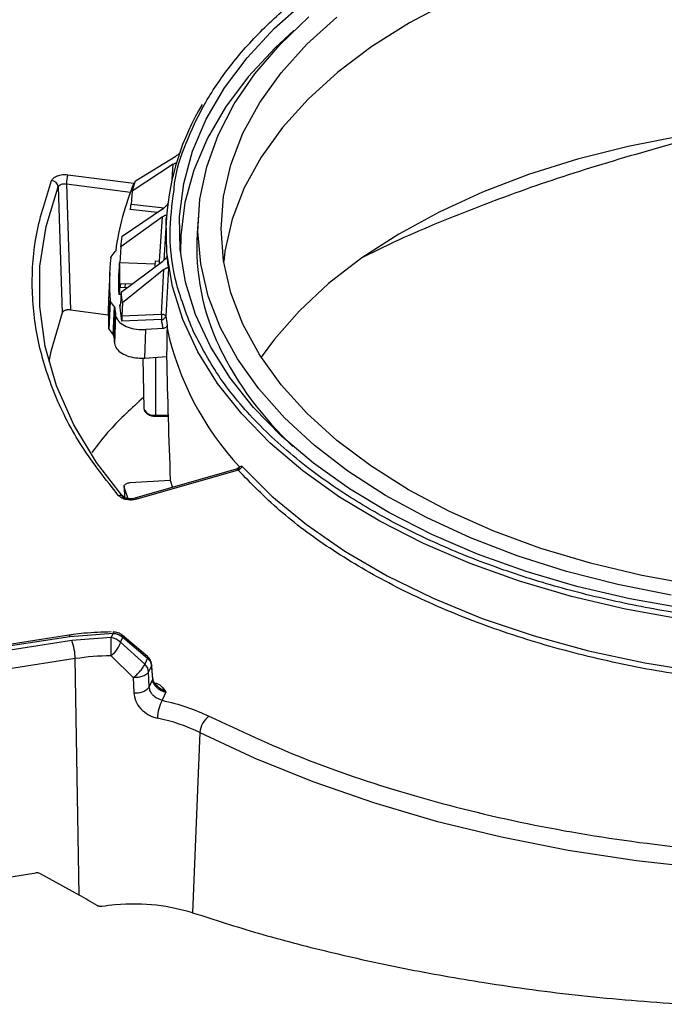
# Model space of a CAD drawing. Header units: inches. Extents: x 0.6 to 33.8, y 0 to 21.7.
# Tile 103 of 169: x 24.756 to 25.223, y 13.433 to 14.146. Entities that reach past the tile are written whole.
import ezdxf

# ---------------------------------------------------------------- set-up
doc = ezdxf.new("R2010")
doc.units = ezdxf.units.IN
doc.header["$MEASUREMENT"] = 0

msp = doc.modelspace()

# ---------------------------------------------------------------- linework, layer by layer
at = {"color": 7, "linetype": 'Continuous'}
for p, q in [((24.84009, 14.0289), (24.8693, 14.04686)), ((24.8673, 14.04092), (24.83755, 14.02135)), ((24.86653, 14.03023), (24.8673, 14.04092)), ((24.79111, 14.03338), (24.83896, 14.02726)), ((24.78418, 14.02457), (24.78707, 13.9334)), ((24.79005, 14.02673), (24.79294, 13.93558)), ((24.79005, 14.02673), (24.83641, 14.0208)), ((24.83755, 14.02135), (24.84009, 14.0289)), ((24.83755, 14.02135), (24.83688, 14.01209)), ((24.83688, 14.01209), (24.86076, 14.00941)), ((24.85964, 14.003), (24.82958, 13.98116)), ((24.83039, 13.98883), (24.86028, 14.00904)), ((24.85572, 14.00595), (24.83617, 14.00815)), ((24.85756, 13.97084), (24.85964, 14.003)), ((24.88557, 14.00447), (24.88469, 13.99082)), ((24.86248, 14.00268), (24.86047, 13.97135)), ((24.82958, 13.98116), (24.83039, 13.98883)), ((24.82244, 13.97387), (24.82548, 13.97776)), ((24.82958, 13.98116), (24.82881, 13.96948)), ((24.82881, 13.96948), (24.82837, 13.9695)), ((24.8544, 13.96858), (24.82881, 13.96948)), ((24.82982, 13.94838), (24.85988, 13.97085)), ((24.85451, 13.97094), (24.85756, 13.97084)), ((24.82141, 13.96258), (24.82055, 13.9425)), ((24.86061, 13.96481), (24.83075, 13.94071)), ((24.85466, 13.96695), (24.85428, 13.96696)), ((24.8588, 13.93251), (24.86061, 13.96481)), ((24.86389, 13.96562), (24.86194, 13.93096)), ((24.8287, 13.95201), (24.82877, 13.95463)), ((24.82877, 13.95463), (24.83776, 13.95432)), ((24.82923, 13.95462), (24.82895, 13.95198)), ((24.83267, 13.9545), (24.83226, 13.95186)), ((24.82971, 13.94675), (24.82795, 13.94672)), ((24.8286, 13.95202), (24.8287, 13.95201)), ((24.8287, 13.95199), (24.8287, 13.95201)), ((24.8287, 13.95199), (24.83439, 13.95179)), ((24.82982, 13.94838), (24.82921, 13.93969)), ((24.83075, 13.94071), (24.82982, 13.94838)), ((24.82083, 13.922), (24.82168, 13.9422)), ((24.82107, 13.92139), (24.82192, 13.9416)), ((24.82484, 13.93768), (24.82192, 13.9416)), ((24.82885, 13.93909), (24.82915, 13.93911)), ((24.83028, 13.92737), (24.82885, 13.93909)), ((24.83075, 13.94071), (24.83022, 13.93135)), ((24.79294, 13.93558), (24.8204, 13.93206)), ((24.82399, 13.91747), (24.82484, 13.93768)), ((24.82507, 13.9371), (24.82422, 13.91689)), ((24.82568, 13.93176), (24.82489, 13.9111)), ((24.83022, 13.93135), (24.8588, 13.93251)), ((24.859, 13.92852), (24.83028, 13.92737)), ((24.86012, 13.92214), (24.859, 13.92852)), ((24.86304, 13.92468), (24.8629, 13.92233)), ((24.82107, 13.92139), (24.82399, 13.91747)), ((24.84673, 13.90067), (24.84752, 13.92132)), ((24.86012, 13.92214), (24.84752, 13.92132)), ((24.84541, 13.90068), (24.8462, 13.86409)), ((24.84673, 13.90067), (24.86257, 13.90171)), ((24.85465, 13.90119), (24.85464, 13.85932)), ((24.85463, 13.85852), (24.86364, 13.85858)), ((24.85464, 13.85852), (24.85463, 13.85852)), ((24.85464, 13.85932), (24.86362, 13.85938)), ((24.91289, 13.82028), (24.83971, 13.79922)), ((24.91425, 13.81957), (24.84107, 13.79851)), ((24.91705, 13.82244), (24.91537, 13.82184)), ((24.83615, 13.81049), (24.86523, 13.8124)), ((24.86523, 13.8124), (24.86693, 13.80706)), ((24.83179, 13.80805), (24.8322, 13.79981)), ((24.83467, 13.79879), (24.83186, 13.80717)), ((24.83186, 13.80717), (24.83222, 13.79995)), ((24.79179, 13.70009), (24.74272, 13.69249)), ((24.74347, 13.69165), (24.79255, 13.69924)), ((24.79179, 13.70009), (24.79182, 13.70009)), ((24.79255, 13.69924), (24.82384, 13.70151)), ((24.82239, 13.69838), (24.79395, 13.69621)), ((24.82384, 13.70151), (24.82239, 13.69838)), ((24.82911, 13.69499), (24.8308, 13.69863)), ((24.84872, 13.68479), (24.83047, 13.70018)), ((24.8308, 13.69863), (24.84878, 13.68347)), ((24.79395, 13.69621), (24.74488, 13.68862)), ((24.84679, 13.67919), (24.82911, 13.69499)), ((24.7965, 13.68311), (24.74742, 13.67552)), ((24.79924, 13.51203), (24.7965, 13.68311)), ((24.8224, 13.68509), (24.83849, 13.66936)), ((24.84878, 13.68347), (24.84679, 13.67919)), ((24.85162, 13.67792), (24.84957, 13.6735)), ((24.85162, 13.67792), (24.85245, 13.66771)), ((24.8526, 13.6687), (24.85177, 13.67892)), ((24.83849, 13.66936), (24.83893, 13.65842)), ((24.85006, 13.66255), (24.84957, 13.6735)), ((24.85006, 13.66255), (24.85245, 13.66771)), ((24.86207, 13.65889), (24.85932, 13.65296)), ((24.88674, 13.62956), (24.8814, 13.49925)), ((24.74083, 13.52385), (24.76791, 13.52804)), ((24.79924, 13.51203), (24.77092, 13.52758))]:
    msp.add_line(p, q, dxfattribs=at)
at = {"color": 7, "linetype": 'Continuous', "flags": 128}
for points in [[(25.23708, 13.7193), (25.19768, 13.72643), (25.15945, 13.73544), (25.12266, 13.74626), (25.08757, 13.75882), (25.05442, 13.77303), (25.02345, 13.7888), (24.99487, 13.806), (24.96888, 13.82452), (24.94568, 13.84424), (24.92541, 13.865), (24.90822, 13.88668), (24.89423, 13.9091), (24.88355, 13.93213), (24.87623, 13.95559), (24.87235, 13.97932), (24.87192, 14.00315), (24.87494, 14.02692), (24.8814, 14.05047), (24.89125, 14.07361), (24.90442, 14.0962), (24.92082, 14.11808), (24.94033, 14.13909), (24.96282, 14.15908)], [(25.06796, 14.15897), (25.03827, 14.14326), (25.01106, 14.12612), (24.98654, 14.10768), (24.96491, 14.08807), (24.94631, 14.06745), (24.9309, 14.04597), (24.91879, 14.0238), (24.91007, 14.00111), (24.90482, 13.97806), (24.90388, 13.97067)], [(24.90157, 13.92258), (24.89272, 13.94551), (24.88726, 13.96879), (24.88525, 13.99225), (24.88669, 14.01573), (24.89157, 14.03906), (24.89986, 14.06206), (24.91151, 14.08457), (24.92641, 14.10643), (24.94448, 14.12748), (24.96557, 14.14757)], [(25.24495, 13.73626), (25.20646, 13.74326), (25.16917, 13.75218), (25.13338, 13.76294), (25.09934, 13.77546), (25.06732, 13.78964), (25.03757, 13.80538), (25.0103, 13.82255), (24.98574, 13.84104), (24.96405, 13.86069), (24.94542, 13.88135), (24.92998, 13.90287), (24.91784, 13.92509), (24.90911, 13.94784), (24.90384, 13.97094), (24.90208, 13.99421), (24.90384, 14.01749), (24.90911, 14.04058), (24.91784, 14.06333), (24.92998, 14.08555), (24.94542, 14.10707), (24.96405, 14.12774), (24.98574, 14.14739)], [(24.95472, 14.13772), (24.94108, 14.12517), (24.92161, 14.1042), (24.90524, 14.08236), (24.89209, 14.05981), (24.88226, 14.0367), (24.87581, 14.0132), (24.87279, 13.98947), (24.87259, 13.97684)], [(25.23442, 14.0612), (25.19645, 14.05378), (25.15972, 14.0445), (25.1245, 14.03344), (25.09107, 14.02066), (25.05966, 14.00628), (25.03051, 13.99039), (25.00383, 13.97311), (24.97982, 13.95458), (24.95867, 13.93492), (24.94052, 13.91428), (24.93099, 13.90128)], [(24.83227, 13.79845), (24.81185, 13.82497), (24.79539, 13.85239), (24.783, 13.88051), (24.77477, 13.90914), (24.77076, 13.93807), (24.77099, 13.96709), (24.77548, 13.99599), (24.78418, 14.02457)], [(25.23461, 13.7117), (25.19445, 13.71897), (25.15548, 13.72815), (25.11798, 13.73918), (25.08221, 13.75198), (25.04842, 13.76647), (25.01685, 13.78254), (24.98771, 13.80007), (24.96123, 13.81896), (24.93757, 13.83905), (24.91691, 13.86022), (24.89939, 13.88231), (24.88513, 13.90517), (24.87424, 13.92864), (24.86678, 13.95255), (24.86282, 13.97674), (24.86238, 14.00104), (24.86248, 14.00268)], [(24.78707, 13.9334), (24.77886, 13.90551), (24.77739, 13.89824)], [(25.22753, 13.729), (25.18907, 13.73667), (25.15187, 13.7462), (25.1162, 13.75751), (25.08232, 13.77053), (25.05048, 13.78516), (25.0209, 13.80129), (24.9938, 13.81882), (24.96937, 13.83761), (24.94778, 13.85752), (24.92921, 13.87843), (24.91377, 13.90016), (24.90157, 13.92258)], [(24.8462, 13.86409), (24.84622, 13.86375), (24.84623, 13.86373)], [(24.91705, 13.82244), (24.93879, 13.80069), (24.9637, 13.78011), (24.99158, 13.76084), (25.02224, 13.74303), (25.05543, 13.7268), (25.09093, 13.71229), (25.12845, 13.69959), (25.16773, 13.68881), (25.20847, 13.68002), (25.25037, 13.67329), (25.29312, 13.66866)], [(24.85177, 13.67893), (24.85178, 13.67852), (24.85162, 13.67792)], [(24.8526, 13.6687), (24.85261, 13.66831), (24.85245, 13.66771)], [(24.88674, 13.62956), (24.92645, 13.61102), (24.96832, 13.59412), (25.01214, 13.57896), (25.05769, 13.56561), (25.10475, 13.55413), (25.15308, 13.54459), (25.20246, 13.53702), (25.25263, 13.53147)]]:
    msp.add_lwpolyline(points, dxfattribs=at)
at = {"color": 7, "linetype": 'Continuous'}
for centre, radius, start, end in [((25.04883, 13.98864), 0.18688, 149.22046, 175.69333), ((24.81234, 14.02658), 0.02229, 162.21832, 179.59293), ((24.77899, 14.02383), 0.00525, 8.17387, 85.72621), ((25.01775, 13.95267), 0.19372, 157.35371, 172.38653), ((25.05191, 13.98092), 0.16751, 176.6118, 205.50897), ((25.00265, 13.95483), 0.18141, 174.16631, 183.99301), ((25.0069, 13.95483), 0.17913, 175.30391, 182.59412), ((24.80457, 13.97115), 0.05299, 357.7683, 359.66211), ((25.00752, 13.93874), 0.17941, 175.75426, 177.44642), ((25.00193, 13.93474), 0.18155, 177.55081, 184.02442), ((25.00663, 13.95501), 0.18244, 185.63173, 187.32003), ((24.89968, 13.93262), 0.04089, 180.1607, 185.75188), ((24.85905, 13.93145), 0.00293, 269.00002, 350.38741), ((25.03322, 13.95771), 0.17336, 188.87454, 190.98337), ((25.0722, 13.96767), 0.21415, 192.22292, 222.91904), ((25.00614, 13.93492), 0.18281, 185.65931, 187.48838), ((25.12029, 14.01545), 0.2441, 205.91068, 227.05423), ((24.85335, 13.86709), 0.00787, 205.25284, 279.48153), ((24.83799, 13.85909), 0.01665, 358.04138, 0.79123), ((24.91301, 13.81887), 0.00142, 29.7177, 95.13286), ((24.82911, 13.79781), 0.00348, 43.96118, 110.96265), ((24.83983, 13.7978), 0.00142, 29.7177, 95.13286), ((24.79149, 13.69907), 0.00107, 9.21224, 72.14416), ((16.66182, 13.68472), 8.16057, 0.002625, 0.095938), ((24.82049, 13.68627), 0.01226, 45.3264, 81.10091), ((24.83264, 13.70165), 0.0088, 175.00689, 180.88995), ((24.82942, 13.69915), 0.00147, 339.22129, 44.36992), ((24.759, 13.68262), 0.0375, 0.74608, 21.23819), ((24.82239, 13.51452), 0.17057, 89.99904, 98.73228), ((24.84776, 13.68409), 0.00119, 328.64464, 36.38853), ((24.84062, 13.67266), 0.00899, 5.35041, 46.58237), ((24.84081, 13.67041), 0.01214, 261.08225, 319.62034), ((24.88482, 13.63944), 0.02886, 152.0668, 178.86383), ((24.83078, 13.51535), 0.12719, 63.89705, 78.57725), ((24.90294, 13.62848), 0.01624, 126.93101, 176.18609)]:
    msp.add_arc(centre, radius, start, end, dxfattribs=at)
for centre, major_axis, ratio, start_param, end_param in [((24.83632, 14.01054), (0.00045, 0.00292), 0.125324, 3.771112, 5.289549), ((25.34208, 14.3424), (0.45267, 0.43226), 0.369244, 2.855665, 2.889023), ((25.36944, 14.56797), (0.03149, 3.96774), 0.13675, 1.723294, 1.727752), ((24.82901, 13.94151), (0.00001, 0.00296), 0.087054, 2.528784, 4.047221), ((24.83043, 13.92978), (0.00001, 0.00296), 0.087054, 1.010348, 2.528784), ((25.40279, 5.86796), (-0.07499, 16.13851), 0.035932, 1.048096, 1.049569), ((25.36768, 13.85452), (-0.05213, 1.53224), 0.328514, 1.528815, 1.587108), ((24.76798, 13.52388), (0.00439, 0.00222), 0.818667, 0.511136, 1.192356), ((24.81882, 13.46385), (0.08832, -0.06362), 0.277748, 1.841475, 1.987347)]:
    msp.add_ellipse(centre, major_axis=major_axis, ratio=ratio, start_param=start_param, end_param=end_param, dxfattribs=at)
for points, knots in [([(24.86794, 14.02214), (24.86806, 14.02388), (24.86891, 14.03532), (24.87625, 14.05617), (24.8892, 14.08453), (24.90779, 14.11213), (24.93125, 14.13867), (24.95932, 14.16368), (24.9915, 14.18671), (25.0273, 14.2076), (25.06994, 14.22787), (25.11983, 14.24651), (25.17657, 14.26219), (25.23505, 14.27348), (25.29548, 14.28059), (25.35819, 14.28338), (25.41755, 14.28164), (25.47203, 14.27639), (25.52113, 14.26864), (25.56895, 14.25798), (25.61491, 14.24442), (25.65824, 14.22822), (25.69814, 14.20964), (25.73431, 14.18897), (25.76945, 14.16436), (25.80163, 14.13554), (25.82921, 14.10286), (25.8413, 14.08007), (25.84724, 14.06886)], [0, 0, 0, 0, 0.006507, 0.04282, 0.079129, 0.116215, 0.153296, 0.190382, 0.227464, 0.263777, 0.300086, 0.346535, 0.391713, 0.435531, 0.479352, 0.524531, 0.570976, 0.607289, 0.643598, 0.680684, 0.717765, 0.754851, 0.791933, 0.828246, 0.864555, 0.911004, 0.95618, 1, 1, 1, 1]), ([(25.84724, 14.06886), (25.85181, 14.05743), (25.86108, 14.03421), (25.86549, 13.99794), (25.86259, 13.96369), (25.85348, 13.93224), (25.84005, 13.9039), (25.82159, 13.87629), (25.7981, 13.84975), (25.77003, 13.82474), (25.73785, 13.80171), (25.70205, 13.78082), (25.65941, 13.76055), (25.60952, 13.74191), (25.55278, 13.72623), (25.4943, 13.71494), (25.43387, 13.70784), (25.37116, 13.70504), (25.31181, 13.70678), (25.25732, 13.71203), (25.20823, 13.71979), (25.1604, 13.73044), (25.11444, 13.744), (25.07111, 13.7602), (25.03121, 13.77878), (24.99504, 13.79945), (24.9599, 13.82406), (24.92772, 13.85288), (24.90014, 13.88557), (24.88806, 13.90835), (24.88211, 13.91957)], [0, 0, 0, 0, 0.038817, 0.078835, 0.119976, 0.152141, 0.184303, 0.217153, 0.25, 0.28285, 0.315697, 0.347862, 0.380024, 0.421168, 0.461187, 0.5, 0.538816, 0.578835, 0.619976, 0.652141, 0.684303, 0.717153, 0.75, 0.78285, 0.815697, 0.847862, 0.880024, 0.921168, 0.961184, 1, 1, 1, 1]), ([(25.27644, 14.06698), (25.27531, 14.06675), (25.25153, 14.06202), (25.20593, 14.04957), (25.14137, 14.03004), (25.08061, 14.00755), (25.03477, 13.98863), (25.01084, 13.97664), (25.00432, 13.97338)], [0, 0, 0, 0, 0.0115605, 0.2417462, 0.4711225, 0.6934467, 0.916526, 1, 1, 1, 1]), ([(24.87286, 14.05036), (24.87279, 14.0502), (24.87264, 14.04987), (24.87215, 14.04923), (24.87139, 14.04843), (24.87037, 14.04757), (24.86966, 14.0471), (24.8693, 14.04686)], [0, 0, 0, 0, 0.140198, 0.279848, 0.471462, 0.737363, 1, 1, 1, 1]), ([(24.8673, 14.04092), (24.86777, 14.04121), (24.86852, 14.04167), (24.86907, 14.0418), (24.86928, 14.04185)], [0, 0, 0, 0, 0.619856, 1, 1, 1, 1]), ([(24.77938, 14.02906), (24.7798, 14.02977), (24.78064, 14.03119), (24.78356, 14.03274), (24.78723, 14.03361), (24.78982, 14.03346), (24.79111, 14.03338)], [0, 0, 0, 0, 0.250051, 0.499878, 0.749211, 1, 1, 1, 1]), ([(24.82787, 13.80107), (24.81857, 13.81282), (24.79991, 13.83641), (24.7808, 13.87395), (24.76856, 13.91258), (24.76425, 13.95176), (24.76706, 13.99086), (24.77528, 14.01636), (24.77938, 14.02906)], [0, 0, 0, 0, 0.165426, 0.332173, 0.5, 0.667816, 0.834569, 1, 1, 1, 1]), ([(24.78418, 14.02457), (24.78439, 14.02494), (24.78481, 14.02569), (24.78627, 14.02648), (24.78811, 14.0269), (24.7894, 14.02679), (24.79005, 14.02673)], [0, 0, 0, 0, 0.250347, 0.50022, 0.749985, 1, 1, 1, 1]), ([(24.88211, 13.91957), (24.87758, 13.931), (24.86839, 13.95421), (24.8636, 13.98877), (24.86655, 14.01148), (24.86794, 14.02214)], [0, 0, 0, 0, 0.339869, 0.690251, 1, 1, 1, 1]), ([(24.86353, 14.01279), (24.86349, 14.01262), (24.86341, 14.01229), (24.863, 14.01161), (24.86232, 14.01076), (24.86136, 14.00982), (24.86064, 14.0093), (24.86028, 14.00904)], [0, 0, 0, 0, 0.140198, 0.279848, 0.471462, 0.737363, 1, 1, 1, 1]), ([(24.85964, 14.003), (24.86011, 14.00331), (24.86089, 14.00383), (24.8618, 14.00413), (24.8623, 14.00412), (24.86254, 14.00391), (24.86255, 14.00367), (24.86255, 14.00357)], [0, 0, 0, 0, 0.343602, 0.576975, 0.752328, 0.893397, 1, 1, 1, 1]), ([(24.82573, 13.97834), (24.82573, 13.97831), (24.82572, 13.97826), (24.8257, 13.97819), (24.82568, 13.97811), (24.82565, 13.97804), (24.82561, 13.97797), (24.82556, 13.97787), (24.82551, 13.97781), (24.82548, 13.97776)], [0, 0, 0, 0, 0.126327, 0.252653, 0.37898, 0.505306, 0.631633, 0.75796, 1, 1, 1, 1]), ([(24.86277, 13.97483), (24.86276, 13.97467), (24.86275, 13.97433), (24.86244, 13.97362), (24.86186, 13.97273), (24.86095, 13.97172), (24.86024, 13.97114), (24.85988, 13.97085)], [0, 0, 0, 0, 0.140198, 0.279848, 0.471462, 0.737363, 1, 1, 1, 1]), ([(24.82218, 13.97327), (24.82219, 13.97332), (24.8222, 13.9734), (24.82223, 13.97351), (24.82226, 13.97358), (24.8223, 13.97366), (24.82235, 13.97376), (24.82241, 13.97383), (24.82244, 13.97387)], [0, 0, 0, 0, 0.253133, 0.3796, 0.506067, 0.632534, 0.759002, 1, 1, 1, 1]), ([(24.85428, 13.96696), (24.8543, 13.96718), (24.85433, 13.96762), (24.85438, 13.96854), (24.85444, 13.96954), (24.85448, 13.97037), (24.8545, 13.9708), (24.85451, 13.97094)], [0, 0, 0, 0, 0.221871, 0.443744, 0.665593, 0.887542, 1, 1, 1, 1]), ([(24.86061, 13.96481), (24.86108, 13.96516), (24.86188, 13.96574), (24.86286, 13.96612), (24.86346, 13.96614), (24.86379, 13.96596), (24.86386, 13.96573), (24.86389, 13.96562)], [0, 0, 0, 0, 0.343602, 0.576975, 0.752328, 0.893397, 1, 1, 1, 1]), ([(24.82192, 13.9416), (24.8219, 13.94162), (24.82187, 13.94167), (24.82182, 13.94175), (24.82179, 13.94182), (24.82175, 13.9419), (24.82173, 13.94197), (24.8217, 13.94208), (24.82169, 13.94215), (24.82168, 13.9422)], [0, 0, 0, 0, 0.126459, 0.252918, 0.379378, 0.505837, 0.632296, 0.758755, 1, 1, 1, 1]), ([(24.79294, 13.93558), (24.79239, 13.93562), (24.79157, 13.93568), (24.79049, 13.93554), (24.78972, 13.93537), (24.78878, 13.93505), (24.78799, 13.93459), (24.78736, 13.93399), (24.78718, 13.93362), (24.78707, 13.9334)], [0, 0, 0, 0, 0.213299, 0.3188, 0.424214, 0.529612, 0.742704, 0.848121, 1, 1, 1, 1]), ([(24.82484, 13.93768), (24.82485, 13.93765), (24.82488, 13.93761), (24.82493, 13.93754), (24.82497, 13.93746), (24.825, 13.93739), (24.82502, 13.93732), (24.82505, 13.93722), (24.82506, 13.93715), (24.82507, 13.9371)], [0, 0, 0, 0, 0.126325, 0.252651, 0.378978, 0.505304, 0.63163, 0.757957, 1, 1, 1, 1]), ([(24.82568, 13.93176), (24.82606, 13.9305), (24.82682, 13.92797), (24.83064, 13.92472), (24.83594, 13.92237), (24.84188, 13.9212), (24.84581, 13.92128), (24.84752, 13.92132)], [0, 0, 0, 0, 0.209522, 0.419051, 0.628429, 0.837736, 1, 1, 1, 1]), ([(24.8588, 13.93251), (24.85905, 13.9325), (24.85951, 13.93248), (24.86024, 13.93232), (24.8609, 13.93209), (24.86136, 13.93179), (24.86177, 13.93144), (24.86187, 13.93116), (24.86194, 13.93096)], [0, 0, 0, 0, 0.165732, 0.304481, 0.500213, 0.661393, 0.760299, 1, 1, 1, 1]), ([(24.86304, 13.92468), (24.86299, 13.9244), (24.86289, 13.92384), (24.86234, 13.92309), (24.86157, 13.92251), (24.86078, 13.92222), (24.86028, 13.92216), (24.86012, 13.92214)], [0, 0, 0, 0, 0.222263, 0.444528, 0.66673, 0.888803, 1, 1, 1, 1]), ([(24.82107, 13.92139), (24.82103, 13.92144), (24.82098, 13.92152), (24.82093, 13.92162), (24.8209, 13.92169), (24.82087, 13.92177), (24.82085, 13.92187), (24.82084, 13.92195), (24.82083, 13.922)], [0, 0, 0, 0, 0.2533375, 0.3799029, 0.5064683, 0.6330337, 0.7595991, 1, 1, 1, 1]), ([(24.82422, 13.91689), (24.82422, 13.91692), (24.82421, 13.91697), (24.82419, 13.91704), (24.82417, 13.91712), (24.82415, 13.91719), (24.82411, 13.91726), (24.82406, 13.91736), (24.82402, 13.91742), (24.82399, 13.91747)], [0, 0, 0, 0, 0.126428, 0.252852, 0.379276, 0.5057, 0.632124, 0.758548, 1, 1, 1, 1]), ([(24.82489, 13.9111), (24.82527, 13.90983), (24.82604, 13.9073), (24.82987, 13.90406), (24.83518, 13.90172), (24.84112, 13.90055), (24.84503, 13.90064), (24.84673, 13.90067)], [0, 0, 0, 0, 0.209744, 0.419495, 0.629095, 0.838624, 1, 1, 1, 1]), ([(24.84602, 13.87232), (24.83741, 13.86448), (24.8228, 13.85117), (24.81268, 13.83783), (24.80852, 13.83235)], [0, 0, 0, 0, 0.589128, 1, 1, 1, 1]), ([(24.84634, 13.86329), (24.84635, 13.86319), (24.84642, 13.86271), (24.84688, 13.86191), (24.8477, 13.86093), (24.8488, 13.86008), (24.85012, 13.8594), (24.85157, 13.8589), (24.8531, 13.85859), (24.85413, 13.85854), (24.85464, 13.85852)], [0, 0, 0, 0, 0.039428, 0.180883, 0.321515, 0.460954, 0.598847, 0.734857, 0.868671, 1, 1, 1, 1]), ([(24.89318, 13.64146), (24.91544, 13.63106), (24.96047, 13.61001), (25.03642, 13.58444), (25.11803, 13.56378), (25.20423, 13.54912), (25.2929, 13.54075), (25.382, 13.53883), (25.46949, 13.54317), (25.55433, 13.55343), (25.63645, 13.56946), (25.71564, 13.59136), (25.79071, 13.61914), (25.85974, 13.65233), (25.92111, 13.69023), (25.97324, 13.73195), (26.01618, 13.77624), (26.03646, 13.80758), (26.04649, 13.82307)], [0, 0, 0, 0, 0.06085, 0.123092, 0.186299, 0.25, 0.313701, 0.376908, 0.43915, 0.5, 0.56085, 0.623092, 0.686299, 0.75, 0.813701, 0.876908, 0.93915, 1, 1, 1, 1]), ([(24.91536, 13.82183), (24.9153, 13.82176), (24.91506, 13.82149), (24.9145, 13.82106), (24.91373, 13.82058), (24.91317, 13.82038), (24.91289, 13.82028)], [0, 0, 0, 0, 0.099234, 0.382318, 0.68309, 1, 1, 1, 1]), ([(24.91425, 13.81957), (24.91457, 13.81968), (24.91506, 13.81986), (24.91569, 13.82028), (24.91627, 13.82079), (24.91683, 13.82154), (24.91698, 13.82214), (24.91705, 13.82244)], [0, 0, 0, 0, 0.232613, 0.362233, 0.500443, 0.750169, 1, 1, 1, 1]), ([(25.2927, 13.66469), (25.27342, 13.66667), (25.23443, 13.67066), (25.17751, 13.68168), (25.12235, 13.69645), (25.07033, 13.71514), (25.02255, 13.73729), (24.98016, 13.76244), (24.9433, 13.7898), (24.92386, 13.80972), (24.91425, 13.81957)], [0, 0, 0, 0, 0.121915, 0.246437, 0.372759, 0.5, 0.627241, 0.753563, 0.878085, 1, 1, 1, 1]), ([(24.91537, 13.82184), (24.9151, 13.82154), (24.91462, 13.82101), (24.9145, 13.81981), (24.91445, 13.81929)], [0, 0, 0, 0, 0.572218, 1, 1, 1, 1]), ([(24.83186, 13.80717), (24.83182, 13.80749), (24.83175, 13.80796), (24.83202, 13.80858), (24.83246, 13.80916), (24.83315, 13.80967), (24.83401, 13.81006), (24.83492, 13.81035), (24.83567, 13.81043), (24.83615, 13.81049)], [0, 0, 0, 0, 0.2060682, 0.3079938, 0.4098239, 0.6156645, 0.7174768, 0.8192888, 1, 1, 1, 1]), ([(24.84107, 13.79851), (24.83985, 13.79825), (24.83741, 13.79774), (24.83348, 13.79808), (24.83, 13.79918), (24.82858, 13.80044), (24.82787, 13.80107)], [0, 0, 0, 0, 0.2500515, 0.499878, 0.7492111, 1, 1, 1, 1]), ([(24.83971, 13.79922), (24.83921, 13.7991), (24.83822, 13.79886), (24.83667, 13.79877), (24.83526, 13.79885), (24.83404, 13.79906), (24.83308, 13.79935), (24.83214, 13.79977), (24.83184, 13.80004), (24.83164, 13.80021)], [0, 0, 0, 0, 0.1578751, 0.3067763, 0.446003, 0.5752476, 0.6951254, 0.8053457, 1, 1, 1, 1]), ([(24.82251, 13.70242), (24.81592, 13.70223), (24.80667, 13.70195), (24.79647, 13.70084), (24.79288, 13.7002), (24.79183, 13.70001)], [0, 0, 0, 0, 0.63738, 0.893849, 1, 1, 1, 1]), ([(24.82384, 13.70151), (24.82464, 13.7014), (24.82613, 13.7012), (24.82859, 13.70028), (24.82996, 13.69925), (24.8308, 13.69863)], [0, 0, 0, 0, 0.311849, 0.582734, 1, 1, 1, 1]), ([(24.83047, 13.70018), (24.83, 13.70051), (24.82905, 13.70118), (24.82739, 13.70187), (24.82565, 13.70232), (24.82446, 13.70239), (24.82387, 13.70242)], [0, 0, 0, 0, 0.254622, 0.505257, 0.753312, 1, 1, 1, 1]), ([(24.82911, 13.69499), (24.82887, 13.69423), (24.82839, 13.69269), (24.82677, 13.68994), (24.8247, 13.68724), (24.82315, 13.68579), (24.8224, 13.68509)], [0, 0, 0, 0, 0.242761, 0.5, 0.757239, 1, 1, 1, 1]), ([(24.85177, 13.67893), (24.85166, 13.67958), (24.85146, 13.6808), (24.85051, 13.68287), (24.8494, 13.68406), (24.84872, 13.68479)], [0, 0, 0, 0, 0.304837, 0.571941, 1, 1, 1, 1]), ([(24.84878, 13.68347), (24.84957, 13.68257), (24.85109, 13.68085), (24.85145, 13.67887), (24.85162, 13.67792)], [0, 0, 0, 0, 0.520346, 1, 1, 1, 1]), ([(24.83849, 13.66936), (24.83933, 13.67004), (24.84106, 13.67145), (24.8436, 13.67417), (24.84571, 13.67695), (24.84644, 13.67846), (24.84679, 13.67919)], [0, 0, 0, 0, 0.241453, 0.5, 0.758547, 1, 1, 1, 1]), ([(24.84957, 13.6735), (24.84922, 13.67299), (24.84865, 13.67214), (24.84713, 13.67109), (24.84511, 13.67016), (24.84212, 13.66938), (24.8397, 13.66937), (24.83849, 13.66936)], [0, 0, 0, 0, 0.207384, 0.3433992, 0.5007181, 0.7503608, 1, 1, 1, 1]), ([(24.85634, 13.66281), (24.8559, 13.66318), (24.85454, 13.66431), (24.85304, 13.66644), (24.85274, 13.668), (24.8526, 13.66872)], [0, 0, 0, 0, 0.205948, 0.633624, 1, 1, 1, 1]), ([(24.85932, 13.65296), (24.85817, 13.65336), (24.85588, 13.65415), (24.85307, 13.65621), (24.85162, 13.65798), (24.85107, 13.65894), (24.85093, 13.65921), (24.85088, 13.6593), (24.85037, 13.66034), (24.85021, 13.66145), (24.85006, 13.66255)], [0, 0, 0, 0, 0.249684, 0.499275, 0.680103, 0.728886, 0.742808, 0.74715, 0.749745, 1, 1, 1, 1]), ([(24.85245, 13.66771), (24.85268, 13.66673), (24.85313, 13.66478), (24.85508, 13.66252), (24.85705, 13.66101), (24.85922, 13.65974), (24.86095, 13.65923), (24.86207, 13.65889)], [0, 0, 0, 0, 0.2497186, 0.499279, 0.6329259, 0.7609429, 1, 1, 1, 1]), ([(24.86207, 13.65889), (24.86072, 13.65964), (24.85826, 13.66101), (24.85525, 13.66382), (24.85333, 13.66532), (24.85249, 13.66597)], [0, 0, 0, 0, 0.407916, 0.742112, 1, 1, 1, 1]), ([(24.85385, 13.66563), (24.85425, 13.66554), (24.85603, 13.66513), (24.85951, 13.66295), (24.86105, 13.66052), (24.86207, 13.65889)], [0, 0, 0, 0, 0.087103, 0.38955, 1, 1, 1, 1]), ([(24.83893, 13.65842), (24.83924, 13.65639), (24.83985, 13.65233), (24.84365, 13.64669), (24.84831, 13.64297), (24.85261, 13.64088), (24.85485, 13.6403), (24.85597, 13.64002)], [0, 0, 0, 0, 0.250527, 0.500123, 0.749364, 0.875075, 1, 1, 1, 1]), ([(24.81577, 13.50382), (24.81561, 13.5038), (24.81527, 13.50376), (24.81477, 13.50376), (24.81427, 13.5038), (24.81378, 13.50389), (24.81331, 13.50401), (24.81278, 13.5042), (24.81244, 13.50439), (24.81223, 13.5045)], [0, 0, 0, 0, 0.132721, 0.265443, 0.398165, 0.530887, 0.663608, 0.796329, 1, 1, 1, 1]), ([(24.8814, 13.49925), (24.87302, 13.5014), (24.85624, 13.50571), (24.83234, 13.50573), (24.81897, 13.50419), (24.81577, 13.50382)], [0, 0, 0, 0, 0.431968, 0.863997, 1, 1, 1, 1]), ([(24.8814, 13.49925), (24.89709, 13.49419), (24.92848, 13.48407), (24.97995, 13.4706), (25.03445, 13.45859), (25.09538, 13.4478), (25.16234, 13.43862), (25.21108, 13.43484), (25.23557, 13.43295)], [0, 0, 0, 0, 0.154, 0.307998, 0.46644, 0.624881, 0.811468, 1, 1, 1, 1])]:
    msp.add_open_spline(points, degree=3, knots=knots, dxfattribs=at)
msp.add_open_spline([(24.85932, 13.65296), (24.86542, 13.6515), (24.87763, 13.64856), (24.888, 13.64383), (24.89318, 13.64146)], degree=3, dxfattribs=at)

doc.saveas('drawing.dxf')
